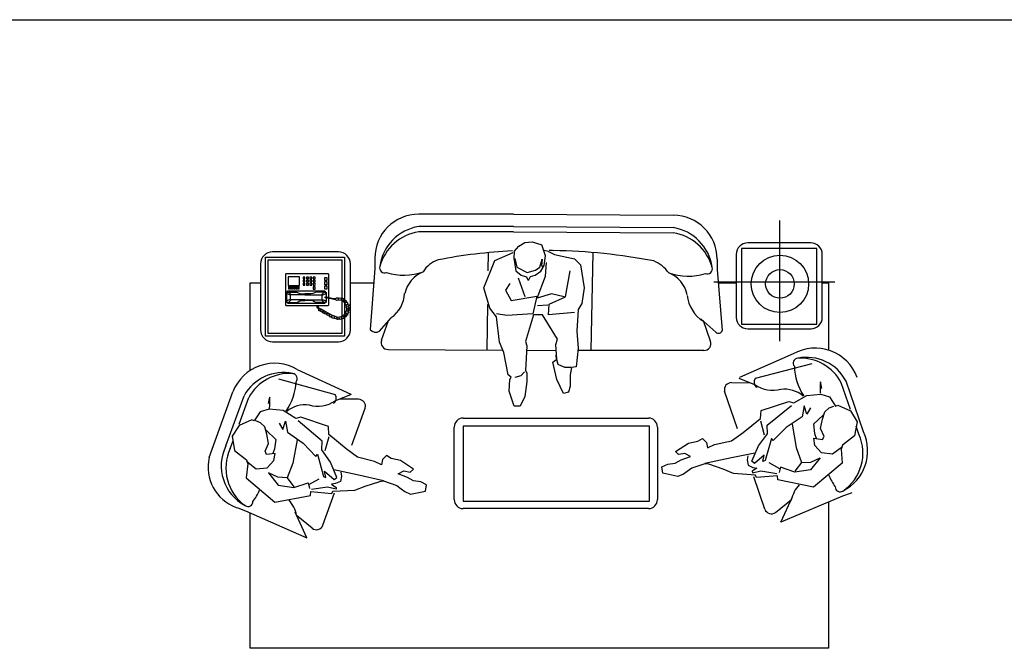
# Model space of a CAD drawing. Header units: millimetres. Extents: x -30782 to 40110, y 35885 to 73818.
# Tile 141 of 166: x 16939 to 22438, y 64124 to 67634. Entities that reach past the tile are written whole.
import ezdxf

# ---------------------------------------------------------------- set-up
doc = ezdxf.new("R2010")
doc.units = ezdxf.units.MM
doc.layers.add('L1', color=7, linetype='Continuous')

# ---------------------------------------------------------------- blocks, each defined once
blk = doc.blocks.new('A$C64755A81')
for p, q in [((1705.4, 2423.4), (1176, 2423.1)), ((1705.4, 2423.4), (2597.9, 2417.4)), ((3190.4, 2388.9), (3190.4, 1714.2)), ((3366, 2263.3), (3014, 2263.3)), ((727.5, 2213.1), (359.7, 2213.1)), ((2978, 2232.3), (2978, 1809.9)), ((3400.4, 2232.3), (2978, 2232.3)), ((3400.4, 1809.9), (3400.4, 2232.3)), ((292.8, 2146.2), (292.8, 1778.4)), ((794.4, 1778.4), (794.4, 2146.2)), ((931.1, 2178), (931.1, 2168.2)), ((931.1, 2168.2), (931.1, 2120.3)), ((2843, 2172.5), (2843, 2162.7)), ((2843, 2162.7), (2843, 2114.8)), ((2950, 2199.3), (2950, 1847.3)), ((3430, 1847.3), (3430, 2199.3)), ((931.1, 2120.3), (905.4, 1779.5)), ((2843, 2114.8), (2871.7, 1774)), ((235.2, 1550.9), (235.2, 2039.9, 30000)), ((235.2, 2039.9, 30000), (292.8, 2039.9, 30000)), ((794.4, 2039.9), (925.1, 2039.9, 1468.3)), ((3499.8, 2043.5), (2825, 2043.5)), ((2849.3, 2039.9, 23344), (2950, 2039.9, 24216.4)), ((3430, 2039.9), (3464.8, 2039.9, 30000)), ((3464.8, 2039.9, 30000), (3464.8, 1664.6)), ((957.5, 1770.4), (1022.3, 1844.6)), ((968.2, 1720.6), (1005, 1824.8)), ((1003.2, 1819.6), (1001.7, 1821)), ((2835.3, 1764.9), (2752.1, 1839.1)), ((2806.3, 1715.1), (2766.5, 1827.7)), ((2796.3, 1799.7), (2795.6, 1799.1)), ((2978, 1809.9), (3400.4, 1809.9)), ((3014, 1783.3), (3366, 1783.3)), ((359.7, 1711.5), (727.5, 1711.5)), ((1005.2, 1668.4), (1642.2, 1664.8)), ((2769.4, 1662.8), (2068.8, 1662.5)), ((3268.1, 1643.4), (2967.5, 1511.7)), ((498.1, 1556.8), (796.3, 1419.6)), ((2964.6, 1508.5), (3052.1, 1472.7)), ((5.8, 1065.6), (138.8, 1432.4)), ((2956.2, 1225.6), (2884.3, 1435)), ((2922.7, 1483.3), (3028.7, 1482.3)), ((799.2, 1416.3), (711, 1382.1)), ((840.6, 1390.4), (734.6, 1391.3)), ((802.4, 1133.3), (878.1, 1341.4)), ((1424.2, 1285.1), (2459.8, 1285.1)), ((1374.2, 830.1), (1374.2, 1235.1)), ((2509.8, 1235.1), (2509.8, 830.1)), ((3109.9, 776.1), (3047.7, 957.9)), ((640.5, 686.7), (706, 867.3)), ((3168.9, 758.8), (3258.7, 829.9)), ((3543.3, 849.4), (3198, 704.2)), ((3198, 704.2), (3264.6, 846.5)), ((3253.9, 826), (3255.7, 825.2)), ((3586.7, 864.3), (3543.3, 849.4)), ((3595.6, 867.4), (3586.7, 864.3)), ((156.6, 786.7), (165.4, 783.5)), ((165.4, 783.5), (208.6, 767.9)), ((2459.8, 780.1), (1424.2, 780.1)), ((3464.8, 816.4, 30000), (3464.8, 0, 30000)), ((208.6, 767.9), (551.2, 616.4)), ((235.2, 0, 30000), (235.2, 756.1, 30000)), ((551.2, 616.4), (487.1, 759.9)), ((581.3, 670.4), (492.7, 743.2)), ((497.5, 739.2), (495.7, 738.4)), ((3464.8, 0, 30000), (235.2, 0, 30000))]:
    blk.add_line(p, q)
at = {"linetype": 'Continuous'}
for p, q in [((1705.5, 2354.8), (1176.1, 2354.5)), ((1705.5, 2354.8), (2597.9, 2348.8)), ((2140.1, 1662.5), (2151.1, 2209.2)), ((320.6, 2183.8), (762, 2183.8)), ((320.6, 1742.4), (320.6, 2183.8)), ((336.2, 2168.1), (746.3, 2168.1)), ((336.2, 1758.1), (336.2, 2168.1)), ((746.3, 2168.1), (746.3, 1758.1)), ((762, 2183.8), (762, 1742.4)), ((762, 1742.4), (320.6, 1742.4)), ((746.3, 1758.1), (336.2, 1758.1)), ((3371.9, 1589), (3054.4, 1506.6)), ((393.4, 1504.2), (709.3, 1416.1)), ((3659.6, 1209), (3562.8, 1491.2)), ((98.8, 1129.5), (200.7, 1409.9)), ((2465.4, 1239.4), (1424.6, 1239.4)), ((1424.6, 1239.4), (1424.6, 1070.8)), ((2465.4, 820.8), (2465.4, 1239.4)), ((1424.6, 1070.8), (1424.6, 820.8)), ((1424.6, 820.8), (2465.4, 820.8)), ((2465.4, 820.8), (2465.4, 822))]:
    blk.add_line(p, q, dxfattribs=at)
at = {"linetype": 'ByBlock'}
for p, q in [((1705.5, 2325.4), (1176.1, 2325.1)), ((1705.5, 2325.4), (2597.9, 2319.4)), ((1734.9, 2244.4), (1768.1, 2265.2)), ((1768.1, 2265.2), (1809.7, 2269.3)), ((1809.7, 2269.3), (1863.7, 2252.7)), ((1564.5, 2107.1), (1566.1, 2209.3)), ((1601.9, 2165.6), (1703, 2209.4)), ((1710, 2215.4), (1707.6, 2178)), ((1710, 2215.4), (1734.9, 2244.4)), ((1884.4, 2190.6), (1863.7, 2252.7)), ((1901.1, 2215.4), (1877.5, 2221.8)), ((1901.1, 2215.4), (1934.3, 2198.8)), ((1539.6, 2011.9), (1601.9, 2165.6)), ((1707.6, 2178), (1717.9, 2107.3)), ((1712.2, 2177.1), (1724.7, 2127.3)), ((1853.4, 2127.3), (1865.9, 2172.9)), ((1865.9, 2172.9), (1861.9, 2136.3)), ((1876.4, 2138.1), (1884.4, 2190.6)), ((1884.4, 2078.4), (1889.7, 2154.4)), ((1934.3, 2198.8), (2046.5, 2173.9)), ((2046.5, 2173.9), (2079.7, 2140.6)), ((434.9, 2091.5), (431.5, 2088.1)), ((671.1, 2091.5), (434.9, 2091.5)), ((674.5, 2088.1), (671.1, 2091.5)), ((1717.9, 2107.3), (1748.7, 2083.3)), ((1724.7, 2127.3), (1782.8, 2098.2)), ((1782.8, 2098.2), (1828.5, 2110.7)), ((1827.4, 2083.3), (1858.2, 2106.1)), ((1828.5, 2110.7), (1853.4, 2127.3)), ((1858.2, 2106.1), (1876.4, 2138.1)), ((1861.9, 2136.3), (1870.7, 2131.3)), ((1996.6, 1962.1), (2021.5, 2107.4)), ((2079.7, 2140.6), (2100.5, 2011.9)), ((431.5, 2088.1), (431.5, 1916.9)), ((510.2, 2074.4), (446.9, 2074.4)), ((446.9, 2074.4), (446.9, 2024.8)), ((510.2, 2024.8), (510.2, 2074.4)), ((530.8, 2072.7), (530.8, 2062.4)), ((541, 2072.7), (530.8, 2072.7)), ((530.8, 2062.4), (541, 2062.4)), ((530.8, 2055.6), (530.8, 2045.3)), ((541, 2055.6), (530.8, 2055.6)), ((530.8, 2045.3), (541, 2045.3)), ((541, 2038.5), (530.8, 2038.5)), ((530.8, 2038.5), (530.8, 2028.2)), ((541, 2062.4), (541, 2072.7)), ((541, 2045.3), (541, 2055.6)), ((541, 2028.2), (541, 2038.5)), ((549.6, 2072.7), (549.6, 2062.4)), ((559.9, 2072.7), (549.6, 2072.7)), ((549.6, 2062.4), (559.9, 2062.4)), ((549.6, 2055.6), (549.6, 2045.3)), ((559.9, 2055.6), (549.6, 2055.6)), ((549.6, 2045.3), (559.9, 2045.3)), ((549.6, 2038.5), (549.6, 2028.2)), ((559.9, 2038.5), (549.6, 2038.5)), ((559.9, 2062.4), (559.9, 2072.7)), ((559.9, 2045.3), (559.9, 2055.6)), ((559.9, 2028.2), (559.9, 2038.5)), ((568.4, 2072.7), (568.4, 2062.4)), ((578.7, 2072.7), (568.4, 2072.7)), ((568.4, 2062.4), (578.7, 2062.4)), ((568.4, 2055.6), (568.4, 2045.3)), ((578.7, 2055.6), (568.4, 2055.6)), ((568.4, 2045.3), (578.7, 2045.3)), ((578.7, 2038.5), (568.4, 2038.5)), ((568.4, 2038.5), (568.4, 2028.2)), ((578.7, 2062.4), (578.7, 2072.7)), ((578.7, 2045.3), (578.7, 2055.6)), ((578.7, 2028.2), (578.7, 2038.5)), ((587.3, 2072.7), (587.3, 2062.4)), ((597.5, 2072.7), (587.3, 2072.7)), ((587.3, 2062.4), (597.5, 2062.4)), ((587.3, 2055.6), (587.3, 2045.3)), ((597.5, 2055.6), (587.3, 2055.6)), ((587.3, 2045.3), (597.5, 2045.3)), ((587.3, 2038.5), (587.3, 2028.2)), ((597.5, 2038.5), (587.3, 2038.5)), ((597.5, 2062.4), (597.5, 2072.7)), ((597.5, 2045.3), (597.5, 2055.6)), ((597.5, 2028.2), (597.5, 2038.5)), ((652.3, 2071), (662.6, 2071)), ((652.3, 2053.9), (652.3, 2071)), ((662.6, 2053.9), (652.3, 2053.9)), ((652.3, 2047), (662.6, 2047)), ((652.3, 2029.9), (652.3, 2047)), ((662.6, 2071), (662.6, 2053.9)), ((662.6, 2047), (662.6, 2029.9)), ((674.5, 1959.8), (674.5, 2088.1)), ((1685, 2036.9), (1660.1, 1999.5)), ((1731.9, 2068.2), (1768.8, 1964.8)), ((1748.7, 2083.3), (1778.3, 2074.2)), ((1778.3, 2074.2), (1786.3, 2057)), ((1786.3, 2057), (1792, 2057)), ((1792, 2057), (1801.2, 2075.3)), ((1801.2, 2075.3), (1827.4, 2083.3)), ((1837, 1955.6), (1884.4, 2078.4)), ((445.2, 1994), (436.6, 1987.1)), ((436.6, 1987.1), (436.6, 1935.8)), ((438.4, 1980.3), (441.8, 1987.1)), ((438.4, 1980.3), (438.4, 1939.2)), ((460.6, 1971.7), (438.4, 1980.3)), ((441.8, 1987.1), (448.6, 1988.8)), ((652.3, 1994), (445.2, 1994)), ((446.9, 2024.8), (510.2, 2024.8)), ((448.6, 1988.8), (494.8, 1988.8)), ((448.6, 1988.8), (464, 1973.4)), ((450.3, 2019.6), (455.5, 2019.6)), ((450.3, 2005.9), (450.3, 2019.6)), ((455.5, 2005.9), (450.3, 2005.9)), ((455.5, 2019.6), (455.5, 2005.9)), ((460.6, 2005.9), (460.6, 2019.6)), ((460.6, 2019.6), (465.7, 2019.6)), ((465.7, 2005.9), (460.6, 2005.9)), ((465.7, 2019.6), (465.7, 2005.9)), ((470.9, 2005.9), (470.9, 2019.6)), ((470.9, 2019.6), (476, 2019.6)), ((476, 2005.9), (470.9, 2005.9)), ((476, 2019.6), (476, 2005.9)), ((481.1, 2005.9), (481.1, 2019.6)), ((481.1, 2019.6), (486.3, 2019.6)), ((486.3, 2005.9), (481.1, 2005.9)), ((486.3, 2019.6), (486.3, 2005.9)), ((491.4, 2005.9), (491.4, 2019.6)), ((491.4, 2019.6), (496.5, 2019.6)), ((496.5, 2005.9), (491.4, 2005.9)), ((494.8, 1988.8), (503.4, 1985.4)), ((496.5, 2019.6), (496.5, 2005.9)), ((501.7, 2005.9), (501.7, 2019.6)), ((501.7, 2019.6), (506.8, 2019.6)), ((506.8, 2005.9), (501.7, 2005.9)), ((503.4, 1985.4), (511.9, 1980.3)), ((506.8, 2019.6), (506.8, 2005.9)), ((511.9, 1980.3), (523.9, 1978.6)), ((530.8, 2028.2), (541, 2028.2)), ((549.6, 2028.2), (559.9, 2028.2)), ((568.4, 2028.2), (578.7, 2028.2)), ((585.5, 1980.3), (573.6, 1978.6)), ((594.1, 1985.4), (585.5, 1980.3)), ((587.3, 2028.2), (597.5, 2028.2)), ((597.5, 2017.9), (587.3, 2017.9)), ((587.3, 2017.9), (587.3, 2004.2)), ((587.3, 2004.2), (597.5, 2004.2)), ((602.7, 1988.8), (594.1, 1985.4)), ((597.5, 2004.2), (597.5, 2017.9)), ((648.9, 1988.8), (602.7, 1988.8)), ((648.9, 1988.8), (633.5, 1973.4)), ((636.9, 1971.7), (659.1, 1980.3)), ((655.7, 1987.1), (648.9, 1988.8)), ((662.6, 2029.9), (652.3, 2029.9)), ((652.3, 2005.9), (652.3, 2023.1)), ((652.3, 2023.1), (662.6, 2023.1)), ((662.6, 2005.9), (652.3, 2005.9)), ((660.8, 1985.4), (652.3, 1994)), ((659.1, 1980.3), (655.7, 1987.1)), ((659.1, 1980.3), (659.1, 1961.4)), ((660.8, 1961.3), (660.8, 1985.4)), ((662.6, 2023.1), (662.6, 2005.9)), ((1572.9, 1899.9), (1539.6, 2011.9)), ((1660.1, 1999.5), (1693.3, 1941.4)), ((2100.5, 2011.9), (2088, 1924.8)), ((436.6, 1935.8), (445.2, 1927.2)), ((460.6, 1947.7), (438.4, 1939.2)), ((438.4, 1939.2), (441.8, 1932.3)), ((441.8, 1932.3), (448.6, 1930.6)), ((445.2, 1927.2), (650.6, 1927.2)), ((448.6, 1930.6), (464, 1946)), ((448.6, 1930.6), (494.8, 1930.6)), ((464, 1973.4), (460.6, 1971.7)), ((460.6, 1947.7), (460.6, 1971.7)), ((464, 1946), (460.6, 1947.7)), ((541, 1973.4), (464, 1973.4)), ((541, 1946), (464, 1946)), ((494.8, 1930.6), (503.4, 1934.1)), ((503.4, 1934.1), (511.9, 1939.2)), ((511.9, 1939.2), (523.9, 1940.9)), ((523.9, 1978.6), (541, 1978.6)), ((523.9, 1940.9), (541, 1940.9)), ((573.6, 1978.6), (541, 1978.6)), ((541, 1973.4), (633.5, 1973.4)), ((541, 1946), (633.5, 1946)), ((573.6, 1940.9), (541, 1940.9)), ((585.5, 1939.2), (573.6, 1940.9)), ((594.1, 1934.1), (585.5, 1939.2)), ((602.7, 1930.6), (594.1, 1934.1)), ((648.9, 1930.6), (602.7, 1930.6)), ((633.5, 1973.4), (636.9, 1971.7)), ((633.5, 1946), (636.9, 1947.7)), ((648.9, 1930.6), (633.5, 1946)), ((636.9, 1947.7), (636.9, 1971.7)), ((636.9, 1947.7), (659.1, 1939.2)), ((655.7, 1932.3), (648.9, 1930.6)), ((650.6, 1927.2), (660.8, 1935.8)), ((654, 1961.4), (668.8, 1961.2)), ((654, 1956.3), (654, 1961.4)), ((667.7, 1955.3), (654, 1956.3)), ((659.1, 1939.2), (655.7, 1932.3)), ((659.1, 1955.9), (659.1, 1939.2)), ((660.8, 1935.8), (660.8, 1955.8)), ((678.8, 1952.9), (667.7, 1955.3)), ((668.8, 1961.2), (686.1, 1957)), ((674.5, 1916.9), (674.5, 1953.8)), ((695.1, 1948.7), (678.8, 1952.9)), ((686.1, 1957), (702.4, 1952.9)), ((703.4, 1947.7), (695.1, 1948.7)), ((702.4, 1952.9), (711.4, 1953.2)), ((712.4, 1948), (703.4, 1947.7)), ((711.4, 1953.2), (713.5, 1952.2)), ((716.9, 1941.8), (712.4, 1948)), ((713.5, 1952.2), (717.3, 1956)), ((724.9, 1943.2), (716.9, 1941.8)), ((717.3, 1956), (725.6, 1956.7)), ((746.7, 1941.5), (724.9, 1943.2)), ((725.6, 1956.7), (727.3, 1946.7)), ((727.3, 1946.7), (733.2, 1956.4)), ((733.2, 1956.4), (742.6, 1955.7)), ((742.6, 1955.7), (743.6, 1944.6)), ((743.6, 1944.6), (751.2, 1954.3)), ((763.4, 1928.3), (746.7, 1941.5)), ((751.2, 1954.3), (759.2, 1949.8)), ((759.2, 1949.8), (757.1, 1939.4)), ((757.1, 1939.4), (766.8, 1944.2)), ((773.1, 1909.9), (763.4, 1928.3)), ((766.8, 1944.2), (773.1, 1939)), ((773.1, 1939), (767.2, 1931.1)), ((767.2, 1931.1), (776.5, 1932.5)), ((780.7, 1925.9), (773.8, 1917.6)), ((776.5, 1932.5), (780.7, 1925.9)), ((1693.3, 1941.4), (1836.3, 1965.3)), ((1836.3, 1965.3), (1813.8, 1866.6)), ((1917.7, 1978.7), (1837, 1955.6)), ((1905.2, 1920.6), (1996.6, 1962.1)), ((1988.3, 1962.1), (1917.7, 1978.7)), ((2088, 1924.8), (2067.2, 1891.6)), ((431.5, 1916.9), (434.9, 1913.5)), ((434.9, 1913.5), (671.1, 1913.5)), ((608.8, 1904.1), (607.8, 1913.5)), ((611.2, 1899.9), (608.8, 1904.1)), ((617.8, 1895), (611.2, 1899.9)), ((612.9, 1913.5), (614.3, 1907.2)), ((614.3, 1907.2), (617.1, 1903.4)), ((617.1, 1903.4), (620.2, 1898.9)), ((618.2, 1888.8), (617.8, 1895)), ((619.2, 1885), (618.2, 1888.8)), ((623, 1883.6), (619.2, 1885)), ((620.2, 1898.9), (622.3, 1896.8)), ((622.3, 1893.3), (625.8, 1897.5)), ((622.3, 1896.8), (622.3, 1893.3)), ((632, 1889.2), (623, 1883.6)), ((625.8, 1897.5), (636.2, 1891.2)), ((629.3, 1880.2), (632, 1889.2)), ((634.5, 1877.4), (629.3, 1880.2)), ((644.5, 1882.9), (634.5, 1877.4)), ((636.2, 1891.2), (654.9, 1880.2)), ((641.4, 1872.9), (644.5, 1882.9)), ((646.9, 1870.1), (641.4, 1872.9)), ((654.9, 1877.4), (646.9, 1870.1)), ((650.7, 1868), (654.9, 1877.4)), ((654.9, 1880.2), (669.1, 1872.9)), ((666.3, 1870.8), (658.4, 1864.6)), ((663.2, 1861.4), (666.3, 1870.8)), ((669.1, 1872.9), (669.8, 1870.5)), ((669.8, 1870.5), (672.6, 1871.5)), ((671.1, 1913.5), (674.5, 1916.9)), ((672.6, 1871.5), (692.7, 1860.4)), ((766.1, 1869.1), (774.8, 1889.2)), ((782.1, 1870.1), (771.7, 1871.1)), ((771.7, 1871.1), (780.7, 1863.9)), ((774.8, 1889.2), (773.1, 1909.9)), ((773.8, 1917.6), (785.2, 1918.6)), ((787.3, 1911.3), (777.9, 1906.8)), ((777.9, 1906.8), (787.3, 1902.7)), ((788, 1896.8), (777.9, 1894.4)), ((777.9, 1894.4), (789, 1890.5)), ((787.3, 1884), (777.9, 1883.6)), ((777.9, 1883.6), (784.9, 1875.7)), ((784.9, 1875.7), (782.1, 1870.1)), ((785.2, 1918.6), (787.3, 1911.3)), ((787.3, 1902.7), (788, 1896.8)), ((789, 1890.5), (787.3, 1884)), ((1557.7, 1665.3), (1561.6, 1920.1)), ((1610.3, 1850), (1572.9, 1899.9)), ((1896.9, 1916.5), (1838.7, 1912.3)), ((1901.1, 1862.5), (1905.2, 1920.6)), ((2046.5, 1874.9), (1901.1, 1862.5)), ((2067.2, 1891.6), (2058.9, 1771.2)), ((658.4, 1864.6), (650.7, 1868)), ((670.5, 1857.6), (663.2, 1861.4)), ((679.9, 1862.8), (670.5, 1857.6)), ((677.1, 1853.1), (679.9, 1862.8)), ((682.6, 1849.3), (677.1, 1853.1)), ((692.7, 1855.6), (682.6, 1849.3)), ((691.6, 1845.2), (692.7, 1855.6)), ((702, 1842.1), (691.6, 1845.2)), ((692.7, 1860.4), (725.3, 1849)), ((705.8, 1852.1), (702, 1842.1)), ((705.5, 1841), (705.8, 1852.1)), ((713.5, 1838.6), (705.5, 1841)), ((720.4, 1845.9), (713.5, 1838.6)), ((720.4, 1836.5), (720.4, 1845.9)), ((729.1, 1834.8), (720.4, 1836.5)), ((725.3, 1849), (751.2, 1853.8)), ((732.2, 1845.5), (729.1, 1834.8)), ((737.4, 1836.5), (732.2, 1845.5)), ((744.3, 1837.9), (737.4, 1836.5)), ((753.3, 1840.3), (744, 1848.6)), ((744, 1848.6), (744.3, 1837.9)), ((751.2, 1853.8), (766.1, 1869.1)), ((760.3, 1843.1), (753.3, 1840.3)), ((766.5, 1848.3), (757.1, 1853.1)), ((757.1, 1853.1), (760.3, 1843.1)), ((775.9, 1858.3), (766.5, 1862.5)), ((766.5, 1862.5), (770.7, 1852.8)), ((770.7, 1852.8), (766.5, 1848.3)), ((780.7, 1863.9), (775.9, 1858.3)), ((1668.4, 1858.3), (1610.3, 1866.6)), ((1626.9, 1708.9), (1610.3, 1850)), ((1813.8, 1866.6), (1668.4, 1858.3)), ((1818, 1862.5), (1772.3, 1713)), ((1867.8, 1862.5), (1818, 1862.5)), ((1950.9, 1725.5), (1867.8, 1862.5)), ((2058.9, 1771.2), (2067.2, 1675.7)), ((1651.8, 1650.8), (1626.9, 1708.9)), ((1772.3, 1713), (1780.6, 1688.1)), ((1942.6, 1696.4), (1950.9, 1725.5)), ((1676.7, 1526.2), (1651.8, 1650.8)), ((1780.6, 1688.1), (1772.3, 1551.1)), ((1776.9, 1664.1), (1938.2, 1663.2)), ((1946.8, 1613.4), (1942.6, 1696.4)), ((2067.2, 1675.7), (2054.8, 1571.9)), ((1926, 1596.8), (1946.8, 1613.4)), ((1946.8, 1501.3), (1926, 1596.8)), ((1955.1, 1584.3), (1942.6, 1634.2)), ((1767.2, 1542.7), (1745.7, 1521.2)), ((1772.3, 1551.1), (1780.6, 1538.7)), ((1992.5, 1567.7), (1955.1, 1584.3)), ((2025.7, 1567.7), (1992.5, 1567.7)), ((2029.8, 1567.7), (2021.5, 1526.2)), ((2054.8, 1571.9), (2029.8, 1567.7)), ((1693.3, 1513.8), (1676.7, 1526.2)), ((1680.9, 1434.9), (1685, 1501.3)), ((1685, 1501.3), (1693.3, 1513.8)), ((1745.7, 1521.2), (1713.5, 1512.2)), ((1780.6, 1488.9), (1768.1, 1405.8)), ((1780.6, 1538.7), (1780.6, 1488.9)), ((1984.2, 1422.4), (1946.8, 1501.3)), ((2021.5, 1526.2), (2021.5, 1464)), ((1710, 1351.9), (1680.9, 1434.9)), ((2013.2, 1430.7), (1984.2, 1422.4)), ((2021.5, 1464), (2013.2, 1430.7)), ((3587.5, 1332.6), (3536.1, 1482.1)), ((173.2, 1251.8), (227.2, 1400.3)), ((1768.1, 1405.8), (1743.2, 1351.9)), ((3087.9, 1327.8, -3000), (3243.8, 1377.6, -3000)), ((3243.8, 1377.6, -3000), (3270.4, 1369.9, -3000)), ((3270.4, 1369.9, -3000), (3343.4, 1412.2, -3000)), ((3343.4, 1412.2, -3000), (3422, 1419.5, -3000)), ((3422, 1419.5, -3000), (3470.9, 1403.9, -3000)), ((3470.9, 1403.9, -3000), (3503.5, 1352.4, -3000)), ((291, 1320.9, -3000), (257.5, 1270.1, -3000)), ((340.2, 1335.7, -3000), (291, 1320.9, -3000)), ((418.7, 1326.9, -3000), (340.2, 1335.7, -3000)), ((490.8, 1283.3, -3000), (418.7, 1326.9, -3000)), ((1743.2, 1351.9), (1710, 1351.9)), ((3085.2, 1283.8, -3000), (3087.9, 1327.8, -3000)), ((3121.7, 1245.7, -3000), (3257.8, 1356.2, -3000)), ((3328, 1354.5, -3000), (3317.2, 1292.7, -3000)), ((3343, 1306.8, -3000), (3328, 1354.5, -3000)), ((3363.6, 1342.7, -3000), (3343, 1306.8, -3000)), ((3443.4, 1319.4, -3000), (3468.8, 1342.3, -3000)), ((3468.8, 1342.3, -3000), (3494.8, 1352.1, -3000)), ((3503.5, 1352.4, -3000), (3516.5, 1357.3, -3000)), ((3516.5, 1357.3, -3000), (3587.9, 1324.9, -3000)), ((3587.9, 1324.9, -3000), (3625.3, 1264.9, -3000)), ((244.6, 1275.2, -3000), (172.6, 1244.1, -3000)), ((257.5, 1270.1, -3000), (244.6, 1275.2, -3000)), ((292, 1259.4, -3000), (266.2, 1269.6, -3000)), ((417.1, 1221.6, -3000), (433, 1269, -3000)), ((433, 1269, -3000), (442.6, 1206.9, -3000)), ((517.6, 1290.6, -3000), (490.8, 1283.3, -3000)), ((637.3, 1156.4, -3000), (503.2, 1269.4, -3000)), ((672.6, 1237.9, -3000), (517.6, 1290.6, -3000)), ((2987.3, 1205.5, -3000), (3085.2, 1283.8, -3000)), ((3085.7, 1270.7, -3000), (3106.2, 1192.5, -3000)), ((3317.2, 1292.7, -3000), (3227.5, 1232.2, -3000)), ((3435.3, 1301.6, -3000), (3380.2, 1251.2, -3000)), ((3420.6, 1226.4, -3000), (3431.8, 1279.5, -3000)), ((3431.8, 1279.5, -3000), (3443.4, 1319.4, -3000)), ((3625.3, 1264.9, -3000), (3610.8, 1185.4, -3000)), ((172.6, 1244.1, -3000), (134.2, 1184.8, -3000)), ((317, 1236, -3000), (292, 1259.4, -3000)), ((327.9, 1195.8, -3000), (317, 1236, -3000)), ((324.8, 1218, -3000), (378.9, 1166.6, -3000)), ((397.2, 1257.8, -3000), (417.1, 1221.6, -3000)), ((674.5, 1193.9, -3000), (672.6, 1237.9, -3000)), ((3123.5, 1197.5, -3000), (3121.7, 1245.7, -3000)), ((3227.5, 1232.2, -3000), (3155.7, 1159.3, -3000)), ((3261.8, 1251.1, -3000), (3284.3, 1120.3, -3000)), ((3380.2, 1251.2, -3000), (3386.6, 1198.8, -3000)), ((3439.8, 1183.3, -3000), (3420.6, 1226.4, -3000)), ((3634.7, 1194.7), (3619.4, 1239.3)), ((123.5, 1114.7), (139.5, 1159)), ((134.2, 1184.8, -3000), (147.2, 1105, -3000)), ((338.1, 1142.6, -3000), (327.9, 1195.8, -3000)), ((378.9, 1166.6, -3000), (371.6, 1114.3, -3000)), ((442.6, 1206.9, -3000), (531.3, 1144.9, -3000)), ((497.3, 1164.3, -3000), (472.4, 1034, -3000)), ((634.6, 1108.3, -3000), (637.3, 1156.4, -3000)), ((673.8, 1180.7, -3000), (651.8, 1102.9, -3000)), ((771, 1113.8, -3000), (674.5, 1193.9, -3000)), ((2682.6, 1145.6, -3000), (2734.8, 1156.4, -3000)), ((2734.8, 1156.4, -3000), (2761.8, 1171.6, -3000)), ((2761.8, 1171.6, -3000), (2783.3, 1149.4, -3000)), ((2827.6, 1138, -3000), (2923.3, 1159.2, -3000)), ((2923.3, 1159.2, -3000), (2987.3, 1205.5, -3000)), ((3073.5, 1129.8, -3000), (3123.5, 1197.5, -3000)), ((3146.4, 1172.1, -3000), (3111.7, 1047.9, -3000)), ((3155.7, 1159.3, -3000), (3146.4, 1172.1, -3000)), ((3389.1, 1133, -3000), (3383.2, 1172.3, -3000)), ((3383.2, 1172.3, -3000), (3431.7, 1165.4, -3000)), ((3386.6, 1198.8, -3000), (3396.4, 1172.8, -3000)), ((3431.7, 1165.4, -3000), (3439.8, 1183.3, -3000)), ((3610.8, 1185.4, -3000), (3542.5, 1134.5, -3000)), ((147.2, 1105, -3000), (214.5, 1052.9, -3000)), ((318.1, 1099.8, -3000), (338.1, 1142.6, -3000)), ((325.9, 1081.8, -3000), (318.1, 1099.8, -3000)), ((371.6, 1114.3, -3000), (361.3, 1088.5, -3000)), ((531.3, 1144.9, -3000), (601.7, 1070.6, -3000)), ((683.4, 1039.7, -3000), (634.6, 1108.3, -3000)), ((834.1, 1066.3, -3000), (771, 1113.8, -3000)), ((2609.8, 1097.9, -3000), (2682.6, 1145.6, -3000)), ((2783.3, 1149.4, -3000), (2788.9, 1118.9, -3000)), ((2788.9, 1118.9, -3000), (2827.6, 1138, -3000)), ((3037.3, 1045, -3000), (3073.5, 1129.8, -3000)), ((3284.3, 1120.3, -3000), (3313.8, 1038, -3000)), ((3425.8, 1090.6, -3000), (3389.1, 1133, -3000)), ((3542.9, 1125.7, -3000), (3487.4, 1084.1, -3000)), ((3542.5, 1134.5, -3000), (3534.6, 1112.3, -3000)), ((3534.6, 1112.3, -3000), (3542, 1033.6, -3000)), ((214.5, 1052.9, -3000), (222, 1030.5, -3000)), ((374.5, 1087.8, -3000), (325.9, 1081.8, -3000)), ((330.4, 1006.8, -3000), (367.9, 1048.6, -3000)), ((367.9, 1048.6, -3000), (374.5, 1087.8, -3000)), ((601.7, 1070.6, -3000), (611.2, 1083.3, -3000)), ((611.2, 1083.3, -3000), (643.7, 958.4, -3000)), ((929.4, 1043.4, -3000), (834.1, 1066.3, -3000)), ((973.9, 1054, -3000), (967.8, 1023.6, -3000)), ((995.8, 1075.8, -3000), (973.9, 1054, -3000)), ((1022.5, 1060.1, -3000), (995.8, 1075.8, -3000)), ((1074.5, 1048.4, -3000), (1022.5, 1060.1, -3000)), ((1146.4, 999.4, -3000), (1074.5, 1048.4, -3000)), ((2607.9, 1033, -3000), (2642.3, 1051.9, -3000)), ((2628, 1082.1, -3000), (2609.8, 1097.9, -3000)), ((2662.9, 1087.8, -3000), (2628, 1082.1, -3000)), ((2642.3, 1051.9, -3000), (2694.2, 1071.4, -3000)), ((2694.2, 1071.4, -3000), (2662.9, 1087.8, -3000)), ((2922.6, 1062.6, -3000), (2774.6, 1031.6, -3000)), ((3053.1, 1089.5, -3000), (2922.6, 1062.6, -3000)), ((3014.2, 1074.9, -3000), (3010.6, 1052.8, -3000)), ((3010.6, 1052.8, -3000), (3016.2, 1022.3, -3000)), ((3050.9, 1032.4, -3000), (3037.3, 1045, -3000)), ((3106.1, 1078.4, -3000), (3050.9, 1032.4, -3000)), ((3098.7, 1043, -3000), (3106.1, 1078.4, -3000)), ((3111.7, 1047.9, -3000), (3098.7, 1043, -3000)), ((3418.1, 1063.9, -3000), (3363.6, 996, -3000)), ((3366.3, 1040, -3000), (3418.1, 1063.9, -3000)), ((3487.4, 1084.1, -3000), (3425.8, 1090.6, -3000)), ((222, 1030.5, -3000), (213.2, 952, -3000)), ((214, 1044.1, -3000), (268.7, 1001.5, -3000)), ((268.7, 1001.5, -3000), (330.4, 1006.8, -3000)), ((472.4, 1034, -3000), (441.5, 952.3, -3000)), ((718.1, 954.3, -3000), (683.4, 1039.7, -3000)), ((703, 999, -3000), (833.1, 969.7, -3000)), ((967.8, 1023.6, -3000), (929.4, 1043.4, -3000)), ((1061.6, 974.4, -3000), (1093.2, 990.2, -3000)), ((1093.2, 990.2, -3000), (1127.9, 983.9, -3000)), ((1127.9, 983.9, -3000), (1146.4, 999.4, -3000)), ((2534.2, 1012.7, -3000), (2567.5, 1028.1, -3000)), ((2539.9, 977.8, -3000), (2534.2, 1012.7, -3000)), ((2567.5, 1028.1, -3000), (2607.9, 1033, -3000)), ((2701.1, 1005.9, -3000), (2675.5, 987.3, -3000)), ((2774.7, 1030.6, -3000), (2701.1, 1005.9, -3000)), ((2796.7, 1027.1, -3000), (2774.7, 1030.6, -3000)), ((2876.7, 999.4, -3000), (2796.7, 1027.1, -3000)), ((2934.7, 975.3, -3000), (2876.7, 999.4, -3000)), ((3016.2, 1022.3, -3000), (3043, 1010.1, -3000)), ((3065, 1006.6, -3000), (3039.4, 988.1, -3000)), ((3039.8, 979.3, -3000), (3087.6, 989.9, -3000)), ((3043, 1010.1, -3000), (3065, 1006.6, -3000)), ((3087.6, 989.9, -3000), (3175.8, 975.7, -3000)), ((3192.4, 1002.7, -3000), (3134.1, 1035.6, -3000)), ((3196.4, 1011.6, -3000), (3188.8, 980.6, -3000)), ((3276.4, 983.9, -3000), (3196.4, 1011.6, -3000)), ((3313.8, 1038, -3000), (3276.2, 988.3, -3000)), ((3363.6, 996, -3000), (3276.4, 983.9, -3000)), ((3313.8, 1038, -3000), (3366.3, 1040, -3000)), ((3542, 1033.6, -3000), (3380.4, 900.1, -3000)), ((213.2, 952, -3000), (372.3, 815.6, -3000)), ((389, 955.2, -3000), (337.7, 980.1, -3000)), ((337.7, 980.1, -3000), (390.9, 911.2, -3000)), ((441.5, 952.3, -3000), (389, 955.2, -3000)), ((441.5, 952.3, -3000), (478.1, 901.9, -3000)), ((562.2, 914.7, -3000), (621.1, 946.5, -3000)), ((643.7, 958.4, -3000), (656.6, 953.3, -3000)), ((656.6, 953.3, -3000), (649.8, 988.8, -3000)), ((649.8, 988.8, -3000), (704.2, 941.9, -3000)), ((704.2, 941.9, -3000), (718.1, 954.3, -3000)), ((744.8, 961.5, -3000), (738.7, 931.1, -3000)), ((741.7, 983.7, -3000), (744.8, 961.5, -3000)), ((833.1, 969.7, -3000), (980.4, 936, -3000)), ((958.2, 931.9, -3000), (980.3, 935.1, -3000)), ((980.3, 935.1, -3000), (1053.5, 909, -3000)), ((1113.1, 954, -3000), (1061.6, 974.4, -3000)), ((1147.1, 934.5, -3000), (1113.1, 954, -3000)), ((2623.9, 959, -3000), (2539.9, 977.8, -3000)), ((2655.2, 972.4, -3000), (2623.9, 959, -3000)), ((2675.5, 987.3, -3000), (2655.2, 972.4, -3000)), ((3057.8, 966.8, -3000), (2934.7, 975.3, -3000)), ((3039.4, 988.1, -3000), (3039.8, 979.3, -3000)), ((3062.7, 953.8, -3000), (3057.8, 966.8, -3000)), ((3180.7, 962.7, -3000), (3062.7, 953.8, -3000)), ((3181.6, 940.8, -3000), (3180.7, 962.7, -3000)), ((3380.4, 900.1, -3000), (3181.6, 940.8, -3000)), ((390.9, 911.2, -3000), (477.9, 897.5, -3000)), ((477.9, 897.5, -3000), (558.3, 923.7, -3000)), ((558.3, 923.7, -3000), (565.4, 892.6, -3000)), ((666.7, 900, -3000), (578.3, 887.5, -3000)), ((714.4, 888.6, -3000), (666.7, 900, -3000)), ((711.7, 919.5, -3000), (689.6, 916.3, -3000)), ((689.6, 916.3, -3000), (714.9, 897.3, -3000)), ((696.1, 876.4, -3000), (819.4, 882.7, -3000)), ((738.7, 931.1, -3000), (711.7, 919.5, -3000)), ((714.9, 897.3, -3000), (714.4, 888.6, -3000)), ((819.4, 882.7, -3000), (877.7, 905.7, -3000)), ((877.7, 905.7, -3000), (958.2, 931.9, -3000)), ((1053.5, 909, -3000), (1078.7, 890, -3000)), ((1078.7, 890, -3000), (1098.8, 874.7, -3000)), ((1187.5, 928.8, -3000), (1147.1, 934.5, -3000)), ((1220.5, 912.8, -3000), (1187.5, 928.8, -3000)), ((1214.1, 878, -3000), (1220.5, 912.8, -3000)), ((372.3, 815.6, -3000), (571.9, 852.7, -3000)), ((571.9, 852.7, -3000), (573.1, 874.6, -3000)), ((573.1, 874.6, -3000), (691, 863.5, -3000)), ((691, 863.5, -3000), (696.1, 876.4, -3000)), ((1098.8, 874.7, -3000), (1129.8, 860.8, -3000)), ((1129.8, 860.8, -3000), (1214.1, 878, -3000))]:
    blk.add_line(p, q, dxfattribs=at)
for radius in [160, 80]:
    blk.add_circle((3193.6, 2034.4), radius)
for centre, radius, start, end in [((1176.1, 2178.1), 245, 90.0285, 180.0285), ((2598, 2172.4), 245, 0.0285, 90.0285), ((3014, 2199.3), 64, 90, 180), ((3366, 2199.3), 64, 0, 90), ((359.7, 2146.2), 66.9, 90, 180), ((727.5, 2146.2), 66.9, 0, 90), ((3014, 1847.3), 64, 180, 270), ((3366, 1847.3), 64, 270, 0), ((359.7, 1778.4), 66.9, 180, 270), ((727.5, 1778.4), 66.9, 270, 0), ((936.7, 1805), 40.4, 219.2018, 300.9323), ((2850.3, 1782), 22.8, 228.7218, 339.5691), ((1005.2, 1707.6), 39.2, 160.5571, 270.0285), ((2769.4, 1702), 39.2, 270.0285, 19.4998), ((3390.9, 1426.1), 249.6, 20.2585, 119.474), ((371.4, 1341.7), 249.6, 59.4851, 158.7006), ((2923.6, 1443.2), 40.2, 91.2886, 191.7032), ((838.9, 1350.3), 40.2, 347.2559, 87.6705), ((1424.2, 1235.1), 50, 90, 180), ((2459.8, 1235.1), 50, 0, 90), ((241.3, 1012.7), 241.3, 167.3264, 249.4571), ((1424.2, 830.1), 50, 180, 270), ((2459.8, 830.1), 50, 270, 0), ((3145.5, 788.3), 37.6, 198.8868, 308.3582), ((605.1, 699.5), 37.6, 230.6009, 340.0722)]:
    blk.add_arc(centre, radius, start, end)
at = {"linetype": 'Continuous'}
for centre, radius, start, end in [((1216.6, 2097.3), 260.4, 98.9603, 172.4073), ((2555.8, 2090.4), 261.8, 8.1984, 80.7478), ((1831, -599.6), 2821.3, 92.6798, 101.1636), ((1884.7, -970.4), 3190.8, 79.075, 89.2079), ((1327.1, 2029.7), 145, 106.9758, 150.3807), ((2408.8, 1975.8), 203.3, 36.0919, 66.6655), ((986.2, 2124.3), 28.4, 164.7663, 291.3189), ((1093.3, 2417.9), 334.4, 253.179, 288.7993), ((1259.4, 1948.6), 163.5, 110.9182, 168.9305), ((2514.9, 1942.8), 163.5, 11.1264, 69.1387), ((2680.6, 2412.2), 334.4, 251.2576, 286.878), ((2788, 2118.7), 28.4, 248.738, 15.2906), ((925.9, 1988.1), 171.5, 304.4085, 357.6103), ((2868.9, 1991.4), 194.5, 186.1869, 238.4724), ((3294.9, 1592.2), 27.3, 93.6247, 220.1773), ((3341.9, 1374.7), 249.8, 27.8186, 101.2656), ((3594.7, 1586), 320.9, 182.0373, 213.2108), ((419.5, 1289.4), 249.8, 77.6934, 151.1404), ((170.6, 1505.3), 320.9, 325.7483, 356.9217), ((470.5, 1506), 27.3, 318.7818, 85.3344), ((3087.3, 1486.1), 38.8, 148.0602, 229.7907), ((4131.3, 1448.8), 713, 176.9383, 182.0335), ((444.3, 762.8), 3061.8, 12.9769, 13.6787), ((3152.5, 1604.8), 164.5, 233.2669, 286.4686), ((3220.1, 1289.6), 156.9, 49.1287, 97.7889), ((3305.5, 625), 3061.8, 165.2804, 165.9822), ((-368.5, 1377.8), 713, 356.9256, 2.0208), ((613, 1516), 164.5, 252.4904, 305.6922), ((676.1, 1396.2), 38.8, 309.1684, 30.8989), ((539.7, 1202.1), 156.9, 81.1702, 129.8304), ((3431.9, 1102.7), 251.3, 297.0568, 25.0201), ((324.5, 1019.1), 251.3, 153.939, 241.9023), ((3762.9, 1089.2), 320.9, 202.63, 215.7363), ((-6.7, 1011.6), 320.9, 323.2227, 336.3291), ((3439.2, 787.7), 186.6, 137.7335, 167.3307), ((3529.7, 900.7), 27.3, 177.5964, 304.149), ((311.5, 704.2), 186.6, 11.6283, 41.2255), ((223.1, 818.9), 27.3, 234.8101, 1.3627)]:
    blk.add_arc(centre, radius, start, end, dxfattribs=at)
at = {"linetype": 'ByBlock'}
for centre, radius, start, end in [((1216.4, 2061.1), 267.1, 98.6827, 164.6575), ((2557.9, 2055.3), 267.1, 15.3994, 81.3742), ((1831, -599.6), 2821.3, 88.014, 88.5114), ((3308.8, 1363.6), 256.3, 27.5411, 93.5159), ((452.3, 1277.7), 256.3, 85.4432, 151.418), ((3400.7, 1090), 256.3, 304.2578, 24.118), ((355.5, 1005.8), 256.3, 154.8411, 234.7013)]:
    blk.add_arc(centre, radius, start, end, dxfattribs=at)
blk = doc.blocks.new('format')
at = {"color": 155, "true_color": 0x546d8e}
blk.add_line((-27052.7, 67633.8), (40110.2, 67633.8), dxfattribs=at)

msp = doc.modelspace()

# ---------------------------------------------------------------- block references
msp.add_blockref('A$C64755A81', (17990.9, 64124.3))
at = {"layer": 'L1'}
msp.add_blockref('format', (0, 0), dxfattribs=at)

doc.saveas('drawing.dxf')
